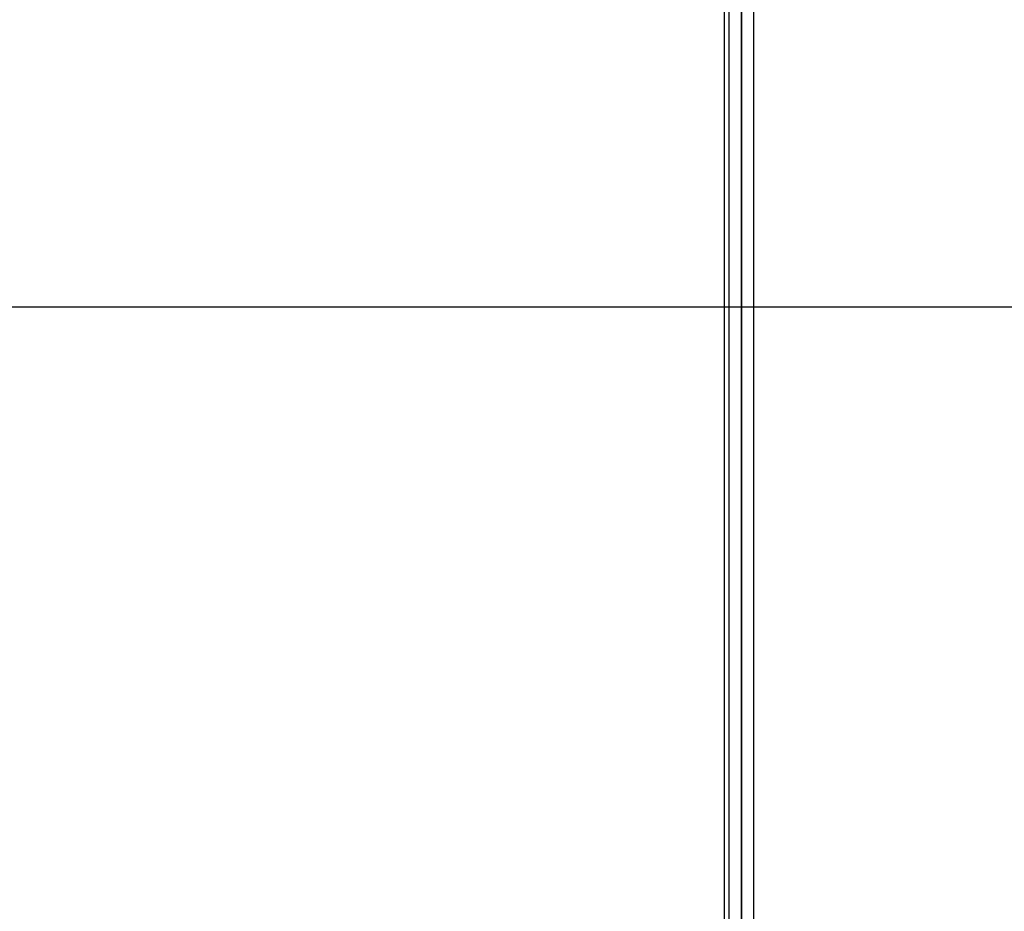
# Model space of a CAD drawing. Header units: millimetres. Extents: x 11 to 407, y 12 to 285.
# Tile 41 of 50: x 131.09 to 135.07, y 241.92 to 245.52. Entities that reach past the tile are written whole.
import ezdxf

# ---------------------------------------------------------------- set-up
doc = ezdxf.new("R2010")
doc.units = ezdxf.units.MM
doc.header["$LTSCALE"] = 23.1
doc.layers.get('0').update_dxf_attribs({"linetype": 'CONTINUOUS'})

msp = doc.modelspace()

# ---------------------------------------------------------------- linework, layer by layer
at = {"color": 7, "linetype": 'Continuous'}
for p, q in [((133.9339, 247.9966), (133.9339, 240.7236)), ((133.9539, 247.9966), (133.9539, 240.7236)), ((134.0541, 240.7235), (134.054, 247.9966)), ((134.0541, 244.3601), (134.0541, 247.9966)), ((133.954, 240.7436), (133.954, 247.9766)), ((134.004, 240.7527), (134.004, 247.9674)), ((134.004, 247.9466), (134.004, 240.7735)), ((138.6956, 244.3601), (127.384, 244.3601)), ((134.0541, 240.7235), (134.0541, 244.3601))]:
    msp.add_line(p, q, dxfattribs=at)
at = {"color": 2, "linetype": 'Continuous'}
msp.add_line((134.0541, 244.3601), (134.0541, 244.3601), dxfattribs=at)

doc.saveas('drawing.dxf')
